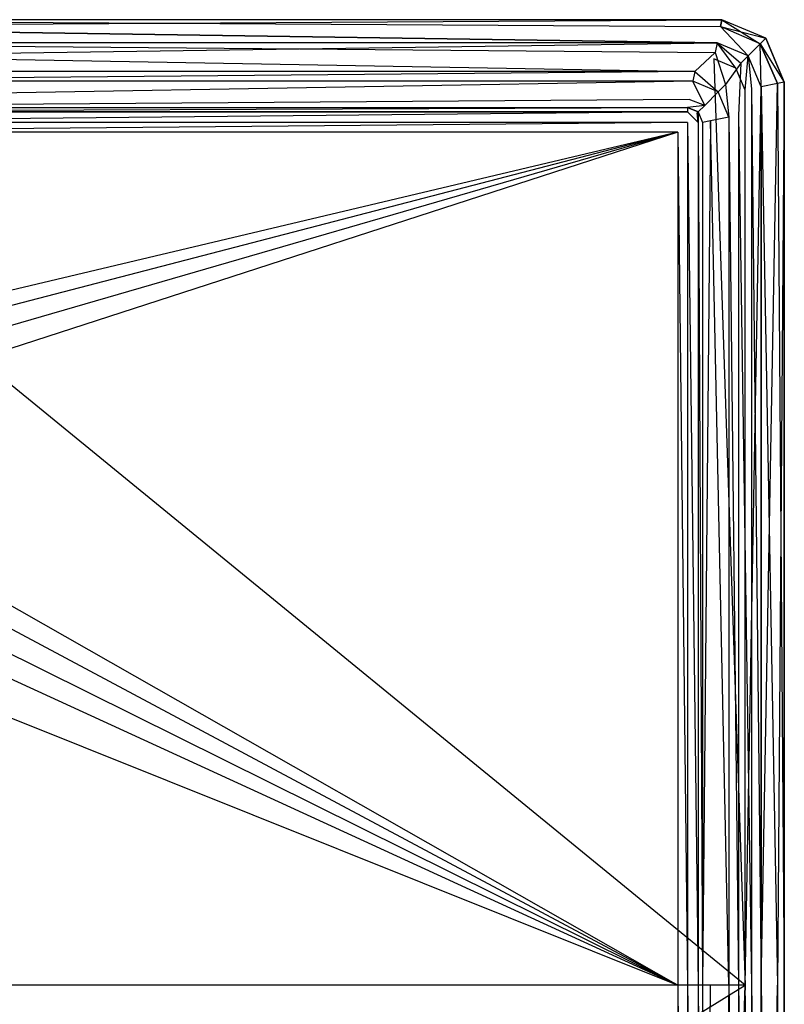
# Model space of a CAD drawing. Extents: x 0 to 0.795, y -0.5 to 0.
# Tile 20 of 20: x 0.597 to 0.795, y -0.255 to 0. Entities that reach past the tile are written whole.
import ezdxf

# ---------------------------------------------------------------- set-up
doc = ezdxf.new("R2010")
doc.units = 0
doc.layers.add('L1_BECKEN_N_633100__0___REPLACE', color=7, linetype='CONTINUOUS')

msp = doc.modelspace()

# ---------------------------------------------------------------- linework, layer by layer
at = {"layer": 'L1_BECKEN_N_633100__0___REPLACE', "color": 8}
for points, invisible_edges in [([(0.491775, -0.001768, 0.218244), (0.778806, 0, 0.214004), (0.491864, 0, 0.214004), (0.491775, -0.001768, 0.218244)], 14), ([(0.778448, -0.001803, 0.218244), (0.778806, 0, 0.214004), (0.491775, -0.001768, 0.218244), (0.778448, -0.001803, 0.218244)], 14), ([(0.491864, 0, 0.005996), (0.778448, -0.001803, 0.001756), (0.491775, -0.001768, 0.001756), (0.491864, 0, 0.005996)], 14), ([(0.491864, 0, 0.210188), (0.778806, 0, 0.012512), (0.491864, 0, 0.012512), (0.491864, 0, 0.210188)], 13), ([(0.778806, 0, 0.012512), (0.491864, 0, 0.210188), (0.778806, 0, 0.210188), (0.778806, 0, 0.012512)], 14), ([(0.491864, 0, 0.214004), (0.778806, 0, 0.210188), (0.491864, 0, 0.210188), (0.491864, 0, 0.214004)], 13), ([(0.778806, 0, 0.210188), (0.491864, 0, 0.214004), (0.778806, 0, 0.214004), (0.778806, 0, 0.210188)], 14), ([(0.778806, 0, 0.005996), (0.778448, -0.001803, 0.001756), (0.491864, 0, 0.005996), (0.778806, 0, 0.005996)], 14), ([(0.491864, 0, 0.012512), (0.778806, 0, 0.005996), (0.491864, 0, 0.005996), (0.491864, 0, 0.012512)], 13), ([(0.778806, 0, 0.005996), (0.491864, 0, 0.012512), (0.778806, 0, 0.012512), (0.778806, 0, 0.005996)], 14), ([(0.778448, -0.001803, 0.218244), (0.790257, -0.004743, 0.214004), (0.778806, 0, 0.214004), (0.778448, -0.001803, 0.218244)], 14), ([(0.778806, 0, 0.005996), (0.788774, -0.006226, 0.001756), (0.778448, -0.001803, 0.001756), (0.778806, 0, 0.005996)], 14), ([(0.778806, 0, 0.210188), (0.790257, -0.004743, 0.012512), (0.778806, 0, 0.012512), (0.778806, 0, 0.210188)], 13), ([(0.790257, -0.004743, 0.012512), (0.778806, 0, 0.210188), (0.790257, -0.004743, 0.210188), (0.790257, -0.004743, 0.012512)], 14), ([(0.778806, 0, 0.214004), (0.790257, -0.004743, 0.210188), (0.778806, 0, 0.210188), (0.778806, 0, 0.214004)], 13), ([(0.790257, -0.004743, 0.210188), (0.778806, 0, 0.214004), (0.790257, -0.004743, 0.214004), (0.790257, -0.004743, 0.210188)], 14), ([(0.790257, -0.004743, 0.005996), (0.788774, -0.006226, 0.001756), (0.778806, 0, 0.005996), (0.790257, -0.004743, 0.005996)], 14), ([(0.778806, 0, 0.012512), (0.790257, -0.004743, 0.005996), (0.778806, 0, 0.005996), (0.778806, 0, 0.012512)], 13), ([(0.790257, -0.004743, 0.005996), (0.778806, 0, 0.012512), (0.790257, -0.004743, 0.012512), (0.790257, -0.004743, 0.005996)], 14), ([(0.777614, -0.005996, 0.22), (0.491775, -0.001768, 0.218244), (0.491568, -0.005996, 0.22), (0.777614, -0.005996, 0.22)], 13), ([(0.491775, -0.001768, 0.001756), (0.777614, -0.005996), (0.491568, -0.005996), (0.491775, -0.001768, 0.001756)], 13), ([(0.491775, -0.001768, 0.218244), (0.777614, -0.005996, 0.22), (0.778448, -0.001803, 0.218244), (0.491775, -0.001768, 0.218244)], 14), ([(0.777614, -0.005996), (0.491775, -0.001768, 0.001756), (0.778448, -0.001803, 0.001756), (0.777614, -0.005996)], 14), ([(0.785668, -0.009332, 0.22), (0.778448, -0.001803, 0.218244), (0.777614, -0.005996, 0.22), (0.785668, -0.009332, 0.22)], 14), ([(0.785668, -0.009332), (0.777614, -0.005996), (0.778448, -0.001803, 0.001756), (0.785668, -0.009332)], 14), ([(0.788774, -0.006226, 0.218244), (0.790257, -0.004743, 0.214004), (0.778448, -0.001803, 0.218244), (0.788774, -0.006226, 0.218244)], 14), ([(0.788774, -0.006226, 0.218244), (0.778448, -0.001803, 0.218244), (0.785668, -0.009332, 0.22), (0.788774, -0.006226, 0.218244)], 14), ([(0.788774, -0.006226, 0.001756), (0.785668, -0.009332), (0.778448, -0.001803, 0.001756), (0.788774, -0.006226, 0.001756)], 14), ([(0.790257, -0.004743, 0.214004), (0.788774, -0.006226, 0.218244), (0.795, -0.016194, 0.214004), (0.790257, -0.004743, 0.214004)], 14), ([(0.790257, -0.004743, 0.005996), (0.795, -0.016194, 0.005996), (0.788774, -0.006226, 0.001756), (0.790257, -0.004743, 0.005996)], 14), ([(0.790257, -0.004743, 0.012512), (0.795, -0.016194, 0.210188), (0.795, -0.016194, 0.012512), (0.790257, -0.004743, 0.012512)], 13), ([(0.795, -0.016194, 0.210188), (0.790257, -0.004743, 0.012512), (0.790257, -0.004743, 0.210188), (0.795, -0.016194, 0.210188)], 14), ([(0.790257, -0.004743, 0.210188), (0.795, -0.016194, 0.214004), (0.795, -0.016194, 0.210188), (0.790257, -0.004743, 0.210188)], 13), ([(0.795, -0.016194, 0.214004), (0.790257, -0.004743, 0.210188), (0.790257, -0.004743, 0.214004), (0.795, -0.016194, 0.214004)], 14), ([(0.790257, -0.004743, 0.005996), (0.795, -0.016194, 0.012512), (0.795, -0.016194, 0.005996), (0.790257, -0.004743, 0.005996)], 13), ([(0.795, -0.016194, 0.012512), (0.790257, -0.004743, 0.005996), (0.790257, -0.004743, 0.012512), (0.795, -0.016194, 0.012512)], 14), ([(0.777614, -0.005996), (0.491568, -0.010155), (0.491568, -0.005996), (0.777614, -0.005996)], 13), ([(0.491568, -0.010155), (0.777614, -0.005996), (0.776786, -0.010155), (0.491568, -0.010155)], 14), ([(0.777123, -0.008462, 0.22), (0.491568, -0.005996, 0.22), (0.491568, -0.008462, 0.22), (0.777123, -0.008462, 0.22)], 13), ([(0.491568, -0.005996, 0.22), (0.777123, -0.008462, 0.22), (0.777614, -0.005996, 0.22), (0.491568, -0.005996, 0.22)], 14), ([(0.777614, -0.005996), (0.782485, -0.012515), (0.776786, -0.010155), (0.777614, -0.005996)], 13), ([(0.78378, -0.01122, 0.22), (0.777614, -0.005996, 0.22), (0.777123, -0.008462, 0.22), (0.78378, -0.01122, 0.22)], 13), ([(0.782485, -0.012515), (0.777614, -0.005996), (0.785668, -0.009332), (0.782485, -0.012515)], 14), ([(0.777614, -0.005996, 0.22), (0.78378, -0.01122, 0.22), (0.785668, -0.009332, 0.22), (0.777614, -0.005996, 0.22)], 14), ([(0.789004, -0.017386, 0.22), (0.788774, -0.006226, 0.218244), (0.785668, -0.009332, 0.22), (0.789004, -0.017386, 0.22)], 14), ([(0.789004, -0.017386), (0.785668, -0.009332), (0.788774, -0.006226, 0.001756), (0.789004, -0.017386)], 14), ([(0.788774, -0.006226, 0.218244), (0.793197, -0.016552, 0.218244), (0.795, -0.016194, 0.214004), (0.788774, -0.006226, 0.218244)], 14), ([(0.793197, -0.016552, 0.218244), (0.788774, -0.006226, 0.218244), (0.789004, -0.017386, 0.22), (0.793197, -0.016552, 0.218244)], 14), ([(0.788774, -0.006226, 0.001756), (0.795, -0.016194, 0.005996), (0.793197, -0.016552, 0.001756), (0.788774, -0.006226, 0.001756)], 14), ([(0.793197, -0.016552, 0.001756), (0.789004, -0.017386), (0.788774, -0.006226, 0.001756), (0.793197, -0.016552, 0.001756)], 14), ([(0.3975, -0.25), (0.465978, -0.010155), (0.784845, -0.25), (0.3975, -0.25)], 10), ([(0.784845, -0.25), (0.465978, -0.010155), (0.491568, -0.010155), (0.784845, -0.25)], 13), ([(0.771796, -0.013446, 0.22), (0.491568, -0.008462, 0.22), (0.491181, -0.013446, 0.22), (0.771796, -0.013446, 0.22)], 13), ([(0.491568, -0.008462, 0.22), (0.771796, -0.013446, 0.22), (0.777123, -0.008462, 0.22), (0.491568, -0.008462, 0.22)], 14), ([(0.784845, -0.25), (0.491568, -0.010155), (0.776786, -0.010155), (0.784845, -0.25)], 10), ([(0.779805, -0.016763, 0.22), (0.777123, -0.008462, 0.22), (0.771796, -0.013446, 0.22), (0.779805, -0.016763, 0.22)], 13), ([(0.784845, -0.25), (0.776786, -0.010155), (0.782485, -0.012515), (0.784845, -0.25)], 15), ([(0.777123, -0.008462, 0.22), (0.779805, -0.016763, 0.22), (0.78378, -0.01122, 0.22), (0.777123, -0.008462, 0.22)], 14), ([(0.785668, -0.009332), (0.784845, -0.018214), (0.782485, -0.012515), (0.785668, -0.009332)], 13), ([(0.786538, -0.017877, 0.22), (0.785668, -0.009332, 0.22), (0.78378, -0.01122, 0.22), (0.786538, -0.017877, 0.22)], 13), ([(0.784845, -0.018214), (0.785668, -0.009332), (0.789004, -0.017386), (0.784845, -0.018214)], 14), ([(0.785668, -0.009332, 0.22), (0.786538, -0.017877, 0.22), (0.789004, -0.017386, 0.22), (0.785668, -0.009332, 0.22)], 14), ([(0.783122, -0.024771, 0.22), (0.78378, -0.01122, 0.22), (0.779805, -0.016763, 0.22), (0.783122, -0.024771, 0.22)], 13), ([(0.784845, -0.25), (0.782485, -0.012515), (0.784845, -0.018214), (0.784845, -0.25)], 15), ([(0.78378, -0.01122, 0.22), (0.783122, -0.024771, 0.22), (0.786538, -0.017877, 0.22), (0.78378, -0.01122, 0.22)], 14), ([(0.491343, -0.015912, 0.22), (0.771796, -0.013446, 0.22), (0.491181, -0.013446, 0.22), (0.491343, -0.015912, 0.22)], 13), ([(0.771796, -0.013446, 0.22), (0.491343, -0.015912, 0.22), (0.771306, -0.015912, 0.22), (0.771796, -0.013446, 0.22)], 14), ([(0.777917, -0.01865, 0.22), (0.771796, -0.013446, 0.22), (0.771306, -0.015912, 0.22), (0.777917, -0.01865, 0.22)], 13), ([(0.771796, -0.013446, 0.22), (0.777917, -0.01865, 0.22), (0.779805, -0.016763, 0.22), (0.771796, -0.013446, 0.22)], 14), ([(0.491659, -0.020724, 0.218004), (0.771306, -0.015912, 0.22), (0.491343, -0.015912, 0.22), (0.491659, -0.020724, 0.218004)], 13), ([(0.771306, -0.015912, 0.22), (0.491659, -0.020724, 0.218004), (0.770358, -0.020677, 0.218004), (0.771306, -0.015912, 0.22)], 14), ([(0.774387, -0.02218, 0.218004), (0.771306, -0.015912, 0.22), (0.770358, -0.020677, 0.218004), (0.774387, -0.02218, 0.218004)], 14), ([(0.777917, -0.01865, 0.22), (0.771306, -0.015912, 0.22), (0.774387, -0.02218, 0.218004), (0.777917, -0.01865, 0.22)], 14), ([(0.780656, -0.025262, 0.22), (0.779805, -0.016763, 0.22), (0.777917, -0.01865, 0.22), (0.780656, -0.025262, 0.22)], 13), ([(0.779805, -0.016763, 0.22), (0.780656, -0.025262, 0.22), (0.783122, -0.024771, 0.22), (0.779805, -0.016763, 0.22)], 14), ([(0.789004, -0.017386), (0.784845, -0.25), (0.784845, -0.018214), (0.789004, -0.017386)], 13), ([(0.784845, -0.25), (0.789004, -0.017386), (0.789004, -0.25), (0.784845, -0.25)], 14), ([(0.786538, -0.017877, 0.22), (0.789004, -0.25, 0.22), (0.789004, -0.017386, 0.22), (0.786538, -0.017877, 0.22)], 14), ([(0.793197, -0.016552, 0.001756), (0.789004, -0.25), (0.789004, -0.017386), (0.793197, -0.016552, 0.001756)], 13), ([(0.789004, -0.25), (0.793197, -0.016552, 0.001756), (0.793244, -0.25, 0.001756), (0.789004, -0.25)], 14), ([(0.789004, -0.017386, 0.22), (0.793244, -0.25, 0.218244), (0.793197, -0.016552, 0.218244), (0.789004, -0.017386, 0.22)], 14), ([(0.793244, -0.25, 0.218244), (0.789004, -0.017386, 0.22), (0.789004, -0.25, 0.22), (0.793244, -0.25, 0.218244)], 13), ([(0.795, -0.016194, 0.005996), (0.795, -0.25, 0.005996), (0.793197, -0.016552, 0.001756), (0.795, -0.016194, 0.005996)], 14), ([(0.795, -0.016194, 0.214004), (0.793197, -0.016552, 0.218244), (0.793244, -0.25, 0.218244), (0.795, -0.016194, 0.214004)], 14), ([(0.793197, -0.016552, 0.001756), (0.795, -0.25, 0.005996), (0.793244, -0.25, 0.001756), (0.793197, -0.016552, 0.001756)], 14), ([(0.795, -0.016194, 0.214004), (0.793244, -0.25, 0.218244), (0.795, -0.25, 0.214004), (0.795, -0.016194, 0.214004)], 14), ([(0.795, -0.016194, 0.012512), (0.795, -0.25, 0.210188), (0.795, -0.25, 0.012512), (0.795, -0.016194, 0.012512)], 13), ([(0.795, -0.25, 0.210188), (0.795, -0.016194, 0.012512), (0.795, -0.016194, 0.210188), (0.795, -0.25, 0.210188)], 14), ([(0.795, -0.016194, 0.210188), (0.795, -0.25, 0.214004), (0.795, -0.25, 0.210188), (0.795, -0.016194, 0.210188)], 13), ([(0.795, -0.25, 0.214004), (0.795, -0.016194, 0.210188), (0.795, -0.016194, 0.214004), (0.795, -0.25, 0.214004)], 14), ([(0.795, -0.016194, 0.005996), (0.795, -0.25, 0.012512), (0.795, -0.25, 0.005996), (0.795, -0.016194, 0.005996)], 13), ([(0.795, -0.25, 0.012512), (0.795, -0.016194, 0.005996), (0.795, -0.016194, 0.012512), (0.795, -0.25, 0.012512)], 14), ([(0.777917, -0.01865, 0.22), (0.774387, -0.02218, 0.218004), (0.775891, -0.02621, 0.218004), (0.777917, -0.01865, 0.22)], 14), ([(0.780656, -0.025262, 0.22), (0.777917, -0.01865, 0.22), (0.775891, -0.02621, 0.218004), (0.780656, -0.025262, 0.22)], 14), ([(0.783122, -0.024771, 0.22), (0.786538, -0.25, 0.22), (0.786538, -0.017877, 0.22), (0.783122, -0.024771, 0.22)], 14), ([(0.789004, -0.25, 0.22), (0.786538, -0.017877, 0.22), (0.786538, -0.25, 0.22), (0.789004, -0.25, 0.22)], 13), ([(0.491659, -0.020724, 0.218004), (0.49179, -0.022726, 0.213186), (0.770358, -0.020677, 0.218004), (0.491659, -0.020724, 0.218004)], 14), ([(0.770358, -0.020677, 0.218004), (0.49179, -0.022726, 0.213186), (0.76995, -0.022726, 0.213186), (0.770358, -0.020677, 0.218004)], 14), ([(0.76995, -0.022726, 0.20807), (0.49179, -0.022726, 0.032844), (0.76995, -0.022726, 0.032844), (0.76995, -0.022726, 0.20807)], 13), ([(0.49179, -0.022726, 0.032844), (0.76995, -0.022726, 0.20807), (0.49179, -0.022726, 0.20807), (0.49179, -0.022726, 0.032844)], 14), ([(0.76995, -0.022726, 0.213186), (0.49179, -0.022726, 0.20807), (0.76995, -0.022726, 0.20807), (0.76995, -0.022726, 0.213186)], 13), ([(0.49179, -0.022726, 0.20807), (0.76995, -0.022726, 0.213186), (0.49179, -0.022726, 0.213186), (0.49179, -0.022726, 0.20807)], 14), ([(0.491865, -0.023869, 0.02114), (0.76995, -0.022726, 0.023891), (0.49179, -0.022726, 0.023891), (0.491865, -0.023869, 0.02114)], 14), ([(0.76995, -0.022726, 0.032844), (0.49179, -0.022726, 0.023891), (0.76995, -0.022726, 0.023891), (0.76995, -0.022726, 0.032844)], 13), ([(0.49179, -0.022726, 0.023891), (0.76995, -0.022726, 0.032844), (0.49179, -0.022726, 0.032844), (0.49179, -0.022726, 0.023891)], 14), ([(0.76995, -0.022726, 0.023891), (0.491865, -0.023869, 0.02114), (0.76995, -0.023866, 0.02114), (0.76995, -0.022726, 0.023891)], 13), ([(0.774387, -0.02218, 0.218004), (0.770358, -0.020677, 0.218004), (0.76995, -0.022726, 0.213186), (0.774387, -0.02218, 0.218004)], 14), ([(0.774387, -0.02218, 0.218004), (0.76995, -0.022726, 0.213186), (0.772702, -0.023866, 0.213186), (0.774387, -0.02218, 0.218004)], 14), ([(0.772702, -0.023866, 0.023891), (0.76995, -0.022726, 0.032844), (0.76995, -0.022726, 0.023891), (0.772702, -0.023866, 0.023891)], 13), ([(0.76995, -0.022726, 0.032844), (0.772702, -0.023866, 0.023891), (0.772702, -0.023866, 0.032844), (0.76995, -0.022726, 0.032844)], 14), ([(0.772702, -0.023866, 0.032844), (0.76995, -0.022726, 0.20807), (0.76995, -0.022726, 0.032844), (0.772702, -0.023866, 0.032844)], 13), ([(0.76995, -0.022726, 0.20807), (0.772702, -0.023866, 0.032844), (0.772702, -0.023866, 0.20807), (0.76995, -0.022726, 0.20807)], 14), ([(0.76995, -0.022726, 0.023891), (0.76995, -0.023866, 0.02114), (0.772479, -0.024089, 0.021362), (0.76995, -0.022726, 0.023891)], 14), ([(0.772702, -0.023866, 0.023891), (0.76995, -0.022726, 0.023891), (0.772479, -0.024089, 0.021362), (0.772702, -0.023866, 0.023891)], 14), ([(0.772702, -0.023866, 0.20807), (0.76995, -0.022726, 0.213186), (0.76995, -0.022726, 0.20807), (0.772702, -0.023866, 0.20807)], 13), ([(0.76995, -0.022726, 0.213186), (0.772702, -0.023866, 0.20807), (0.772702, -0.023866, 0.213186), (0.76995, -0.022726, 0.213186)], 14), ([(0.774387, -0.02218, 0.218004), (0.772702, -0.023866, 0.213186), (0.775891, -0.02621, 0.218004), (0.774387, -0.02218, 0.218004)], 14), ([(0.492045, -0.026617, 0.02), (0.76995, -0.023866, 0.02114), (0.491865, -0.023869, 0.02114), (0.492045, -0.026617, 0.02)], 13), ([(0.76995, -0.023866, 0.02114), (0.492045, -0.026617, 0.02), (0.76995, -0.026617, 0.02), (0.76995, -0.023866, 0.02114)], 14), ([(0.772702, -0.026617, 0.02114), (0.76995, -0.023866, 0.02114), (0.76995, -0.026617, 0.02), (0.772702, -0.026617, 0.02114)], 14), ([(0.772702, -0.026617, 0.02114), (0.772479, -0.024089, 0.021362), (0.76995, -0.023866, 0.02114), (0.772702, -0.026617, 0.02114)], 14), ([(0.772702, -0.023866, 0.023891), (0.772479, -0.024089, 0.021362), (0.772702, -0.026617, 0.02114), (0.772702, -0.023866, 0.023891)], 14), ([(0.773841, -0.026617, 0.032844), (0.772702, -0.023866, 0.023891), (0.773841, -0.026617, 0.023891), (0.773841, -0.026617, 0.032844)], 13), ([(0.772702, -0.023866, 0.023891), (0.773841, -0.026617, 0.032844), (0.772702, -0.023866, 0.032844), (0.772702, -0.023866, 0.023891)], 14), ([(0.773841, -0.026617, 0.20807), (0.772702, -0.023866, 0.032844), (0.773841, -0.026617, 0.032844), (0.773841, -0.026617, 0.20807)], 13), ([(0.772702, -0.023866, 0.032844), (0.773841, -0.026617, 0.20807), (0.772702, -0.023866, 0.20807), (0.772702, -0.023866, 0.032844)], 14), ([(0.772702, -0.023866, 0.213186), (0.773841, -0.026617, 0.213186), (0.775891, -0.02621, 0.218004), (0.772702, -0.023866, 0.213186)], 14), ([(0.773841, -0.026617, 0.213186), (0.772702, -0.023866, 0.20807), (0.773841, -0.026617, 0.20807), (0.773841, -0.026617, 0.213186)], 13), ([(0.772702, -0.023866, 0.20807), (0.773841, -0.026617, 0.213186), (0.772702, -0.023866, 0.213186), (0.772702, -0.023866, 0.20807)], 14), ([(0.772702, -0.023866, 0.023891), (0.772702, -0.026617, 0.02114), (0.773841, -0.026617, 0.023891), (0.772702, -0.023866, 0.023891)], 14), ([(0.780656, -0.025262, 0.22), (0.775891, -0.02621, 0.218004), (0.780656, -0.25, 0.22), (0.780656, -0.025262, 0.22)], 14), ([(0.780656, -0.025262, 0.22), (0.783122, -0.25, 0.22), (0.783122, -0.024771, 0.22), (0.780656, -0.025262, 0.22)], 14), ([(0.783122, -0.25, 0.22), (0.780656, -0.025262, 0.22), (0.780656, -0.25, 0.22), (0.783122, -0.25, 0.22)], 13), ([(0.786538, -0.25, 0.22), (0.783122, -0.024771, 0.22), (0.783122, -0.25, 0.22), (0.786538, -0.25, 0.22)], 13), ([(0.492212, -0.029162, 0.02), (0.76995, -0.026617, 0.02), (0.492045, -0.026617, 0.02), (0.492212, -0.029162, 0.02)], 13), ([(0.76995, -0.026617, 0.02), (0.492212, -0.029162, 0.02), (0.767405, -0.029162, 0.02), (0.76995, -0.026617, 0.02)], 14), ([(0.767405, -0.029162, 0.02), (0.76995, -0.25, 0.02), (0.76995, -0.026617, 0.02), (0.767405, -0.029162, 0.02)], 14), ([(0.772702, -0.25, 0.02114), (0.76995, -0.026617, 0.02), (0.76995, -0.25, 0.02), (0.772702, -0.25, 0.02114)], 13), ([(0.76995, -0.026617, 0.02), (0.772702, -0.25, 0.02114), (0.772702, -0.026617, 0.02114), (0.76995, -0.026617, 0.02)], 14), ([(0.773841, -0.25, 0.023891), (0.772702, -0.026617, 0.02114), (0.772702, -0.25, 0.02114), (0.773841, -0.25, 0.023891)], 13), ([(0.772702, -0.026617, 0.02114), (0.773841, -0.25, 0.023891), (0.773841, -0.026617, 0.023891), (0.772702, -0.026617, 0.02114)], 14), ([(0.775891, -0.02621, 0.218004), (0.773841, -0.25, 0.213186), (0.775837, -0.25, 0.218004), (0.775891, -0.02621, 0.218004)], 14), ([(0.775891, -0.02621, 0.218004), (0.773841, -0.026617, 0.213186), (0.773841, -0.25, 0.213186), (0.775891, -0.02621, 0.218004)], 14), ([(0.773841, -0.25, 0.20807), (0.773841, -0.026617, 0.032844), (0.773841, -0.25, 0.032844), (0.773841, -0.25, 0.20807)], 13), ([(0.773841, -0.026617, 0.032844), (0.773841, -0.25, 0.20807), (0.773841, -0.026617, 0.20807), (0.773841, -0.026617, 0.032844)], 14), ([(0.773841, -0.25, 0.213186), (0.773841, -0.026617, 0.20807), (0.773841, -0.25, 0.20807), (0.773841, -0.25, 0.213186)], 13), ([(0.773841, -0.026617, 0.20807), (0.773841, -0.25, 0.213186), (0.773841, -0.026617, 0.213186), (0.773841, -0.026617, 0.20807)], 14), ([(0.773841, -0.25, 0.032844), (0.773841, -0.026617, 0.023891), (0.773841, -0.25, 0.023891), (0.773841, -0.25, 0.032844)], 13), ([(0.773841, -0.026617, 0.023891), (0.773841, -0.25, 0.032844), (0.773841, -0.026617, 0.032844), (0.773841, -0.026617, 0.023891)], 14), ([(0.780656, -0.25, 0.22), (0.775891, -0.02621, 0.218004), (0.775837, -0.25, 0.218004), (0.780656, -0.25, 0.22)], 14), ([(0.51097, -0.089949, 0.019996), (0.767405, -0.029162, 0.02), (0.492212, -0.029162, 0.02), (0.51097, -0.089949, 0.019996)], 13), ([(0.767405, -0.029162, 0.02), (0.51097, -0.089949, 0.019996), (0.518108, -0.093953, 0.019994), (0.767405, -0.029162, 0.02)], 14), ([(0.767405, -0.029162, 0.02), (0.518108, -0.093953, 0.019994), (0.523901, -0.099734, 0.019991), (0.767405, -0.029162, 0.02)], 14), ([(0.767405, -0.029162, 0.02), (0.523901, -0.099734, 0.019991), (0.527919, -0.106863, 0.01999), (0.767405, -0.029162, 0.02)], 14), ([(0.767405, -0.029162, 0.02), (0.527919, -0.106863, 0.01999), (0.529865, -0.114813, 0.019989), (0.767405, -0.029162, 0.02)], 14), ([(0.529865, -0.114813, 0.019989), (0.767405, -0.25, 0.02), (0.767405, -0.029162, 0.02), (0.529865, -0.114813, 0.019989)], 14), ([(0.76995, -0.25, 0.02), (0.767405, -0.029162, 0.02), (0.767405, -0.25, 0.02), (0.76995, -0.25, 0.02)], 13), ([(0.767405, -0.25, 0.02), (0.529865, -0.114813, 0.019989), (0.529594, -0.122992, 0.01999), (0.767405, -0.25, 0.02)], 13), ([(0.767405, -0.25, 0.02), (0.529594, -0.122992, 0.01999), (0.527127, -0.130795, 0.019991), (0.767405, -0.25, 0.02)], 14), ([(0.767405, -0.25, 0.02), (0.527127, -0.130795, 0.019991), (0.522645, -0.137643, 0.019993), (0.767405, -0.25, 0.02)], 14), ([(0.767405, -0.25, 0.02), (0.522645, -0.137643, 0.019993), (0.516482, -0.143028, 0.019995), (0.767405, -0.25, 0.02)], 14), ([(0.509095, -0.146551, 0.019998), (0.767405, -0.25, 0.02), (0.516482, -0.143028, 0.019995), (0.509095, -0.146551, 0.019998)], 14), ([(0.767405, -0.25, 0.02), (0.509095, -0.146551, 0.019998), (0.416441, -0.25, 0.02), (0.767405, -0.25, 0.02)], 13), ([(0.784845, -0.25), (0.3975, -0.489845), (0.3975, -0.25), (0.784845, -0.25)], 13), ([(0.3975, -0.489845), (0.784845, -0.25), (0.411141, -0.489845), (0.3975, -0.489845)], 10), ([(0.411141, -0.489845), (0.784845, -0.25), (0.776786, -0.489845), (0.411141, -0.489845)], 13), ([(0.767405, -0.471974, 0.02), (0.416441, -0.25, 0.02), (0.416441, -0.471974, 0.02), (0.767405, -0.471974, 0.02)], 13), ([(0.416441, -0.25, 0.02), (0.767405, -0.471974, 0.02), (0.767405, -0.25, 0.02), (0.416441, -0.25, 0.02)], 14), ([(0.76995, -0.474519, 0.02), (0.767405, -0.25, 0.02), (0.767405, -0.471974, 0.02), (0.76995, -0.474519, 0.02)], 13), ([(0.767405, -0.25, 0.02), (0.76995, -0.474519, 0.02), (0.76995, -0.25, 0.02), (0.767405, -0.25, 0.02)], 14), ([(0.772702, -0.474519, 0.02114), (0.76995, -0.25, 0.02), (0.76995, -0.474519, 0.02), (0.772702, -0.474519, 0.02114)], 13), ([(0.76995, -0.25, 0.02), (0.772702, -0.474519, 0.02114), (0.772702, -0.25, 0.02114), (0.76995, -0.25, 0.02)], 14), ([(0.773841, -0.474519, 0.023891), (0.772702, -0.25, 0.02114), (0.772702, -0.474519, 0.02114), (0.773841, -0.474519, 0.023891)], 13), ([(0.772702, -0.25, 0.02114), (0.773841, -0.474519, 0.023891), (0.773841, -0.25, 0.023891), (0.772702, -0.25, 0.02114)], 14), ([(0.773841, -0.474519, 0.20807), (0.773841, -0.25, 0.032844), (0.773841, -0.474519, 0.032844), (0.773841, -0.474519, 0.20807)], 13), ([(0.773841, -0.25, 0.032844), (0.773841, -0.474519, 0.20807), (0.773841, -0.25, 0.20807), (0.773841, -0.25, 0.032844)], 14), ([(0.773841, -0.474519, 0.213186), (0.773841, -0.25, 0.20807), (0.773841, -0.474519, 0.20807), (0.773841, -0.474519, 0.213186)], 13), ([(0.773841, -0.25, 0.20807), (0.773841, -0.474519, 0.213186), (0.773841, -0.25, 0.213186), (0.773841, -0.25, 0.20807)], 14), ([(0.775837, -0.25, 0.218004), (0.773841, -0.474519, 0.213186), (0.775891, -0.474926, 0.218004), (0.775837, -0.25, 0.218004)], 14), ([(0.775837, -0.25, 0.218004), (0.773841, -0.25, 0.213186), (0.773841, -0.474519, 0.213186), (0.775837, -0.25, 0.218004)], 14), ([(0.773841, -0.474519, 0.032844), (0.773841, -0.25, 0.023891), (0.773841, -0.474519, 0.023891), (0.773841, -0.474519, 0.032844)], 13), ([(0.773841, -0.25, 0.023891), (0.773841, -0.474519, 0.032844), (0.773841, -0.25, 0.032844), (0.773841, -0.25, 0.023891)], 14), ([(0.780656, -0.25, 0.22), (0.775837, -0.25, 0.218004), (0.775891, -0.474926, 0.218004), (0.780656, -0.25, 0.22)], 14), ([(0.780656, -0.25, 0.22), (0.775891, -0.474926, 0.218004), (0.780656, -0.475874, 0.22), (0.780656, -0.25, 0.22)], 14), ([(0.776786, -0.489845), (0.784845, -0.25), (0.782485, -0.487485), (0.776786, -0.489845)], 14), ([(0.783122, -0.476365, 0.22), (0.780656, -0.25, 0.22), (0.780656, -0.475874, 0.22), (0.783122, -0.476365, 0.22)], 13), ([(0.780656, -0.25, 0.22), (0.783122, -0.476365, 0.22), (0.783122, -0.25, 0.22), (0.780656, -0.25, 0.22)], 14), ([(0.782485, -0.487485), (0.784845, -0.25), (0.784845, -0.481786), (0.782485, -0.487485)], 15), ([(0.786538, -0.482123, 0.22), (0.783122, -0.25, 0.22), (0.783122, -0.476365, 0.22), (0.786538, -0.482123, 0.22)], 13), ([(0.783122, -0.25, 0.22), (0.786538, -0.482123, 0.22), (0.786538, -0.25, 0.22), (0.783122, -0.25, 0.22)], 14), ([(0.784845, -0.25), (0.789004, -0.482614), (0.784845, -0.481786), (0.784845, -0.25)], 13), ([(0.789004, -0.482614), (0.784845, -0.25), (0.789004, -0.25), (0.789004, -0.482614)], 14), ([(0.789004, -0.482614, 0.22), (0.786538, -0.25, 0.22), (0.786538, -0.482123, 0.22), (0.789004, -0.482614, 0.22)], 13), ([(0.786538, -0.25, 0.22), (0.789004, -0.482614, 0.22), (0.789004, -0.25, 0.22), (0.786538, -0.25, 0.22)], 14), ([(0.793197, -0.483448, 0.218244), (0.789004, -0.25, 0.22), (0.789004, -0.482614, 0.22), (0.793197, -0.483448, 0.218244)], 13), ([(0.789004, -0.25, 0.22), (0.793197, -0.483448, 0.218244), (0.793244, -0.25, 0.218244), (0.789004, -0.25, 0.22)], 14), ([(0.793244, -0.25, 0.001756), (0.789004, -0.482614), (0.789004, -0.25), (0.793244, -0.25, 0.001756)], 13), ([(0.789004, -0.482614), (0.793244, -0.25, 0.001756), (0.793197, -0.483448, 0.001756), (0.789004, -0.482614)], 14), ([(0.795, -0.25, 0.214004), (0.793197, -0.483448, 0.218244), (0.795, -0.483806, 0.214004), (0.795, -0.25, 0.214004)], 14), ([(0.793244, -0.25, 0.218244), (0.793197, -0.483448, 0.218244), (0.795, -0.25, 0.214004), (0.793244, -0.25, 0.218244)], 14), ([(0.795, -0.25, 0.005996), (0.795, -0.483806, 0.005996), (0.793197, -0.483448, 0.001756), (0.795, -0.25, 0.005996)], 14), ([(0.795, -0.25, 0.005996), (0.793197, -0.483448, 0.001756), (0.793244, -0.25, 0.001756), (0.795, -0.25, 0.005996)], 14), ([(0.795, -0.25, 0.012512), (0.795, -0.483806, 0.210188), (0.795, -0.483806, 0.012512), (0.795, -0.25, 0.012512)], 13), ([(0.795, -0.483806, 0.210188), (0.795, -0.25, 0.012512), (0.795, -0.25, 0.210188), (0.795, -0.483806, 0.210188)], 14), ([(0.795, -0.25, 0.210188), (0.795, -0.483806, 0.214004), (0.795, -0.483806, 0.210188), (0.795, -0.25, 0.210188)], 13), ([(0.795, -0.483806, 0.214004), (0.795, -0.25, 0.210188), (0.795, -0.25, 0.214004), (0.795, -0.483806, 0.214004)], 14), ([(0.795, -0.25, 0.005996), (0.795, -0.483806, 0.012512), (0.795, -0.483806, 0.005996), (0.795, -0.25, 0.005996)], 13), ([(0.795, -0.483806, 0.012512), (0.795, -0.25, 0.005996), (0.795, -0.25, 0.012512), (0.795, -0.483806, 0.012512)], 14)]:
    msp.add_3dface(points, dxfattribs=dict(at, invisible_edges=invisible_edges))

doc.saveas('drawing.dxf')
